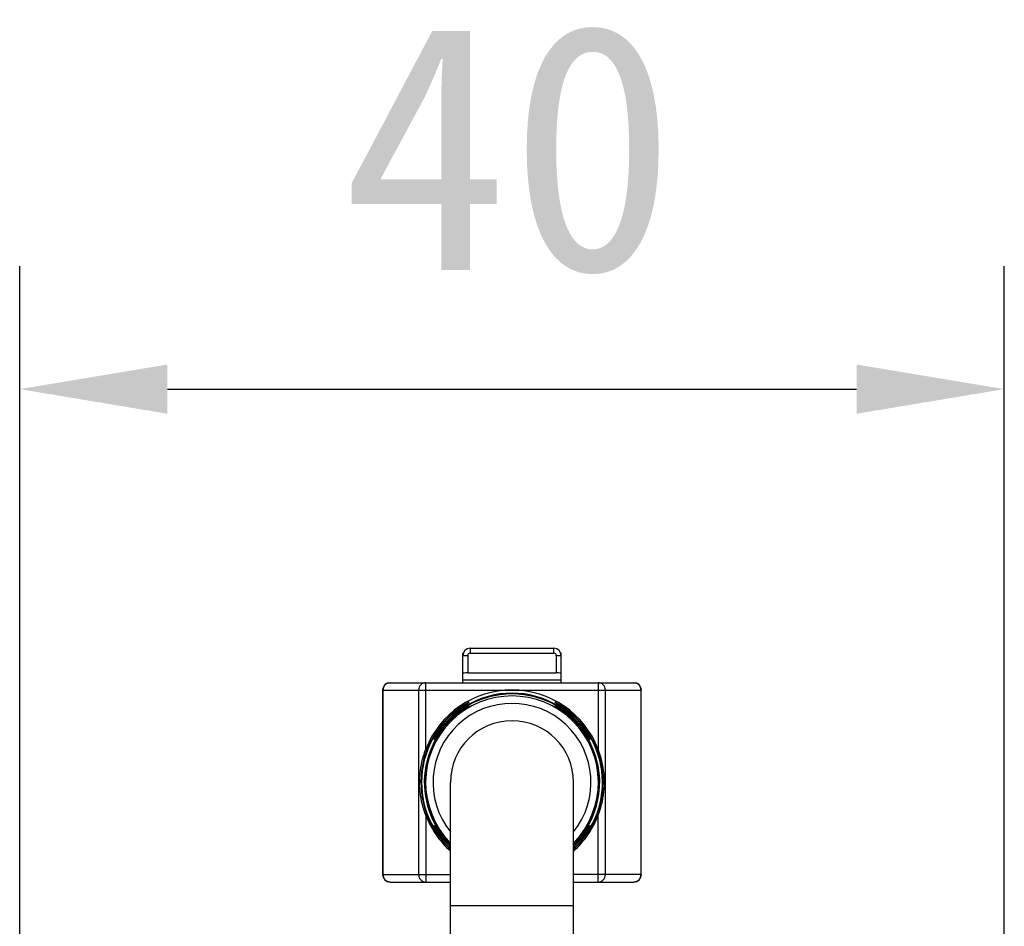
# Model space of a CAD drawing. Header units: millimetres. Extents: x 92 to 804, y 249 to 513.
# Tile 9 of 11: x 740 to 760, y 365 to 383. Entities that reach past the tile are written whole.
import ezdxf

# ---------------------------------------------------------------- set-up
doc = ezdxf.new("R2010")
doc.units = ezdxf.units.MM
doc.header["$LTSCALE"] = 46.255
doc.header["$PDMODE"] = 3
doc.header["$PDSIZE"] = 8
doc.layers.get('0').update_dxf_attribs({"linetype": 'CONTINUOUS'})
doc.layers.get('Defpoints').update_dxf_attribs({"linetype": 'CONTINUOUS'})
for name, color, linetype in [('00_COMPONENTS', 7, 'CONTINUOUS'), ('51__DRAFT_DIMS', 7, 'CONTINUOUS'), ('_X2_56FE5C42_X0__01_528', 7, 'CONTINUOUS')]:
    doc.layers.add(name, color=color, linetype=linetype)
doc.styles.get("Standard").update_dxf_attribs({"font": 'simfang.ttf', "height": 5})
doc.dimstyles.new('DIMSTYLE_1', dxfattribs={"dimtxt": 3, "dimasz": 3, "dimexe": 2.5, "dimexo": 0.5, "dimgap": 0.75, "dimtad": 1, "dimlfac": 2, "dimdsep": 46, "dimtxsty": 'STANDARD', "dimblk": '_FILLED', "dimblk1": '_FILLED', "dimblk2": '_FILLED', "dimcen": 0.09, "dimclrt": 3, "dimazin": 2, "dimtp": 0.3, "dimtm": 0.3, "dimtfac": 1, "dimtofl": 0, "dimtmove": 0, "dimatfit": 3, "dimldrblk": '_FILLED', "dimfxl": 1, "dimtolj": 1, "dimarcsym": 0})

# ---------------------------------------------------------------- blocks, each defined once
blk = doc.blocks.new('_FILLED')
at = {"color": 0, "linetype": 'ByBlock'}
blk.add_solid([(0, 0), (-1, 0.1667), (-1, -0.1667)], dxfattribs=at)
blk = doc.blocks.new('*D6')
at = {"layer": '51__DRAFT_DIMS', "color": 0, "lineweight": -2}
for p, q in [((740.41, 362.367), (740.41, 377.957)), ((760.41, 362.367), (760.41, 377.957)), ((743.41, 375.457), (757.41, 375.457))]:
    blk.add_line(p, q, dxfattribs=at)
at = {"layer": 'Defpoints', "color": 0}
for p in [(760.41, 375.457), (740.41, 361.867), (760.41, 361.867)]:
    blk.add_point(p, dxfattribs=at)
at = {"layer": '51__DRAFT_DIMS', "color": 0, "linetype": 'ByBlock', "lineweight": -2, "xscale": 3, "yscale": 3, "zscale": 3, "rotation": 180}
blk.add_blockref('_FILLED', (740.41, 375.457), dxfattribs=at)
at = {"layer": '51__DRAFT_DIMS', "color": 0, "linetype": 'ByBlock', "lineweight": -2, "xscale": 3, "yscale": 3, "zscale": 3}
blk.add_blockref('_FILLED', (760.41, 375.457), dxfattribs=at)
at = {"layer": '51__DRAFT_DIMS', "color": 3, "insert": (750.348, 382.874), "char_height": 5, "attachment_point": 2, "line_spacing_factor": 0.9}
blk.add_mtext('\\A1;40', dxfattribs=at)

msp = doc.modelspace()

# ---------------------------------------------------------------- linework, layer by layer
at = {"layer": '00_COMPONENTS', "color": 7}
for p, q in [((749.1598, 363.8673), (749.1598, 367.4673)), ((751.6598, 363.8673), (751.6598, 367.4673))]:
    msp.add_line(p, q, dxfattribs=at)
at = {"layer": '00_COMPONENTS', "color": 4}
msp.add_line((749.1598, 364.9673), (751.6598, 364.9673), dxfattribs=at)
at = {"layer": '00_COMPONENTS', "color": 7}
msp.add_arc((750.4098, 367.4673), 1.25, 0, 180, dxfattribs=at)
at = {"layer": '_X2_56FE5C42_X0__01_528', "color": 7}
for p, q in [((749.4098, 369.4923), (749.4098, 370.0923)), ((749.4098, 370.0923), (749.4184, 370.0923)), ((749.5598, 370.1923), (751.2598, 370.1923)), ((751.4098, 370.0923), (751.4012, 370.0923)), ((751.4098, 369.4923), (751.4098, 370.0923)), ((749.5098, 369.6923), (751.3098, 369.6923)), ((747.9348, 369.4923), (752.8848, 369.4923)), ((751.4098, 369.5423), (749.4098, 369.5423)), ((747.7848, 365.5923), (747.7848, 369.3423)), ((753.0348, 365.5923), (753.0348, 369.3423)), ((749.5348, 369.083), (749.5348, 369.0973)), ((749.5348, 369.0044), (749.5348, 369.0188)), ((751.2848, 369.0972), (751.2848, 369.0831)), ((751.2848, 369.0188), (751.2848, 369.0045)), ((748.8226, 368.3423), (748.8404, 368.3423)), ((751.9792, 368.3423), (751.997, 368.3423)), ((748.8225, 366.5923), (748.8368, 366.5923)), ((751.9828, 366.5923), (751.9971, 366.5923)), ((747.9348, 365.4423), (749.1598, 365.4423)), ((751.6598, 365.4423), (752.8848, 365.4423))]:
    msp.add_line(p, q, dxfattribs=at)
at = {"layer": '_X2_56FE5C42_X0__01_528', "color": 4}
for p, q in [((749.4098, 370.0423), (749.5098, 370.0423)), ((749.5098, 370.0423), (749.5098, 369.6923)), ((749.5598, 370.1923), (749.5598, 370.0923)), ((749.5598, 370.0923), (751.2598, 370.0923)), ((751.2598, 370.0923), (751.2598, 370.1923)), ((751.3098, 370.0423), (751.3098, 369.6923)), ((751.3098, 370.0423), (751.4098, 370.0423)), ((748.6611, 368.144), (748.6611, 369.4923)), ((752.1584, 369.4923), (752.1584, 368.144)), ((747.7848, 369.3423), (753.0348, 369.3423)), ((747.787, 369.3423), (747.787, 365.5923)), ((748.5133, 369.3423), (748.5133, 365.5923)), ((752.3063, 365.5923), (752.3063, 369.3423)), ((753.0326, 365.5923), (753.0326, 369.3423)), ((748.6611, 366.7907), (748.6611, 365.4423)), ((752.1584, 365.4423), (752.1584, 366.7907)), ((747.7848, 365.5923), (749.1598, 365.5923)), ((753.0348, 365.5923), (751.6598, 365.5923))]:
    msp.add_line(p, q, dxfattribs=at)
at = {"layer": '_X2_56FE5C42_X0__01_528', "color": 7}
for centre, radius, start, end in [((749.5598, 370.0423), 0.15, 90, 180), ((751.2598, 370.0423), 0.15, 0, 90), ((747.9348, 369.3423), 0.15, 90, 180), ((752.8848, 369.3423), 0.15, 0, 90), ((750.4098, 367.4673), 1.875, 21.15384, 158.84615), ((750.4098, 367.4673), 1.8125, 28.87056, 151.12944), ((750.4098, 367.4673), 1.7969, 29.14381, 150.85737), ((750.4098, 367.4673), 1.85, 118.22745, 227.47955), ((750.4098, 367.4673), 1.8375, 118.43972, 227.11764), ((750.4098, 367.4673), 1.7812, 119.42134, 225.40821), ((750.4098, 367.4673), 1.7688, 119.65307, 225.01167), ((750.4098, 367.4673), 1.8375, 312.88227, 61.56311), ((750.4098, 367.4673), 1.7688, 314.98824, 60.35016), ((750.4098, 367.4673), 1.85, 312.52046, 61.76979), ((750.4098, 367.4673), 1.7812, 314.5918, 60.5755), ((750.3284, 367.4672), 1.7958, 177.62578, 179.99564), ((750.4098, 367.4673), 1.875, 201.15422, 228.18138), ((750.4098, 367.4673), 1.875, 311.81861, 338.8458), ((750.4098, 367.4673), 1.8125, 208.86574, 226.36698), ((750.4098, 367.4673), 1.8, 209.0853, 225.99653), ((750.4098, 367.4673), 1.8, 314.00345, 330.9147), ((750.4098, 367.4673), 1.8125, 313.63303, 331.13426), ((747.9348, 365.5923), 0.15, 180, 270), ((752.8848, 365.5923), 0.15, 270, 360)]:
    msp.add_arc(centre, radius, start, end, dxfattribs=at)
at = {"layer": '_X2_56FE5C42_X0__01_528', "color": 4}
for centre, radius, start, end in [((749.5598, 370.0423), 0.05, 90, 180), ((751.2598, 370.0423), 0.05, 0, 90), ((750.4098, 367.4673), 1.7545, 315.44669, 224.54011), ((750.4098, 367.4673), 1.6047, 321.20743, 218.79608)]:
    msp.add_arc(centre, radius, start, end, dxfattribs=at)
at = {"layer": '_X2_56FE5C42_X0__01_528', "color": 7}
for centre, start_param, end_param in [((749.5098, 369.6773), 1.5707963, 3.1415926), ((751.3098, 369.6773), 0, 1.5707963)]:
    msp.add_ellipse(centre, major_axis=(0.1, 0), ratio=0.15, start_param=start_param, end_param=end_param, dxfattribs=at)
at = {"layer": '_X2_56FE5C42_X0__01_528', "color": 4}
for points, knots in [([(747.787, 369.3423), (747.787, 369.3805), (747.818, 369.4598), (747.897, 369.4923), (747.9348, 369.4923)], [0, 0, 0, 0, 0.5027102, 1, 1, 1, 1]), ([(748.6611, 369.4923), (748.6233, 369.4923), (748.5443, 369.4598), (748.5133, 369.3805), (748.5133, 369.3423)], [0, 0, 0, 0, 0.4974303, 1, 1, 1, 1]), ([(752.3063, 369.3423), (752.3063, 369.3805), (752.2752, 369.4598), (752.1962, 369.4923), (752.1584, 369.4923)], [0, 0, 0, 0, 0.5026203, 1, 1, 1, 1]), ([(752.8848, 369.4923), (752.9226, 369.4923), (753.0016, 369.4598), (753.0326, 369.3805), (753.0326, 369.3423)], [0, 0, 0, 0, 0.4974106, 1, 1, 1, 1]), ([(747.9348, 365.4423), (747.897, 365.4423), (747.818, 365.4749), (747.787, 365.5541), (747.787, 365.5923)], [0, 0, 0, 0, 0.4974105, 1, 1, 1, 1]), ([(748.5133, 365.5923), (748.5133, 365.5541), (748.5443, 365.4749), (748.6234, 365.4423), (748.6611, 365.4423)], [0, 0, 0, 0, 0.5025962, 1, 1, 1, 1]), ([(752.1584, 365.4423), (752.1962, 365.4423), (752.2752, 365.4749), (752.3063, 365.5541), (752.3063, 365.5923)], [0, 0, 0, 0, 0.4974304, 1, 1, 1, 1]), ([(753.0326, 365.5923), (753.0326, 365.5541), (753.0016, 365.4749), (752.9226, 365.4423), (752.8848, 365.4423)], [0, 0, 0, 0, 0.5025898, 1, 1, 1, 1])]:
    msp.add_open_spline(points, degree=3, knots=knots, dxfattribs=at)
at = {"layer": '_X2_56FE5C42_X0__01_528', "color": 7}
for points, knots in [([(748.5341, 367.5416), (748.5405, 367.6954), (748.5755, 367.9011), (748.6425, 368.0957), (748.6611, 368.144)], [0, 0, 0, 0, 0.7482943, 1, 1, 1, 1]), ([(752.2871, 367.4673), (752.2871, 367.5252), (752.2758, 367.7555), (752.2207, 367.9831), (752.1585, 368.144)], [0, 0, 0, 0, 0.2513635, 1, 1, 1, 1]), ([(748.6611, 366.7907), (748.6402, 366.8447), (748.5666, 367.063), (748.5325, 367.295), (748.5325, 367.4673)], [0, 0, 0, 0, 0.2516293, 1, 1, 1, 1]), ([(752.1585, 366.7907), (752.1794, 366.8447), (752.253, 367.063), (752.2871, 367.295), (752.2871, 367.4673)], [0, 0, 0, 0, 0.2516281, 1, 1, 1, 1])]:
    msp.add_open_spline(points, degree=3, knots=knots, dxfattribs=at)

# ---------------------------------------------------------------- dimensions: what is measured, and where the dimension line sits
at = {"layer": '51__DRAFT_DIMS', "color": 4}
dim = msp.add_linear_dim(base=(760.4098, 375.4571), p1=(740.4098, 361.8673), p2=(760.4098, 361.8673), dimstyle='DIMSTYLE_1', dxfattribs=at)
dim.commit()
dim.dimension.update_dxf_attribs({"geometry": '*D6', "text_midpoint": (750.3483, 375.4571), "dimtype": 160})

doc.saveas('drawing.dxf')
